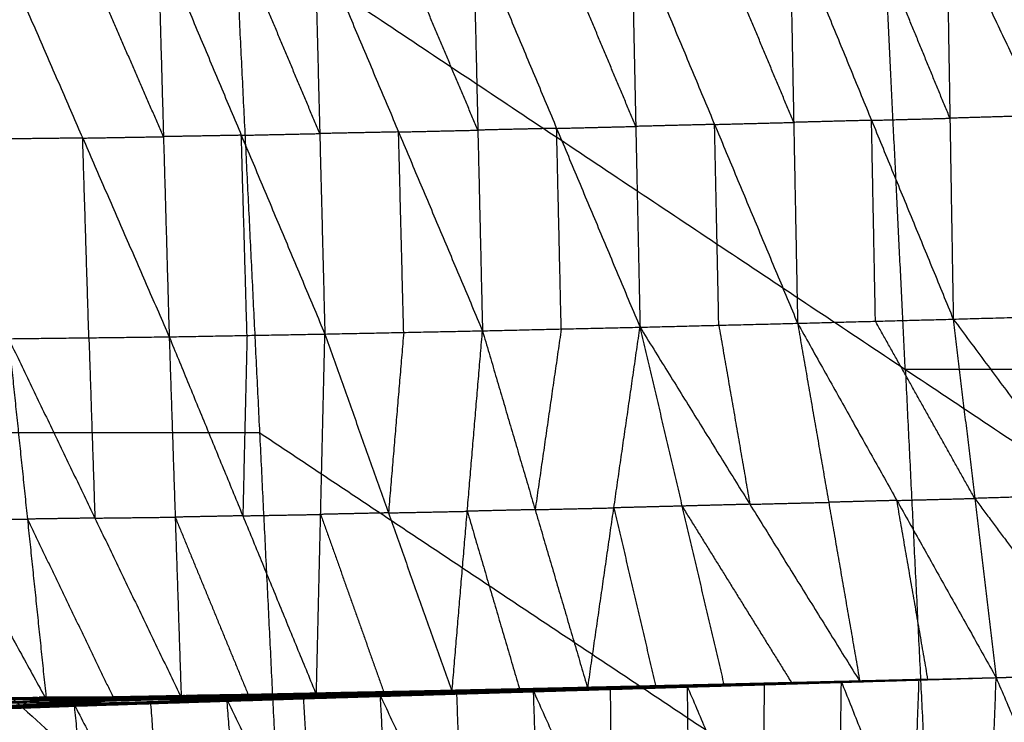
# Model space of a CAD drawing. Header units: millimetres. Extents: x -106 to 110, y -96 to 120.
# Tile 179 of 256: x -66.96 to -60.59, y 6.78 to 11.33. Entities that reach past the tile are written whole.
import ezdxf

# ---------------------------------------------------------------- set-up
doc = ezdxf.new("R2010")
doc.units = ezdxf.units.MM
doc.header["$MEASUREMENT"] = 0
doc.layers.add('Default', color=7, linetype='Continuous', true_color=0x000000)

msp = doc.modelspace()

# ---------------------------------------------------------------- linework, layer by layer
at = {"layer": 'Default'}
for points in [[(-60.9611, 11.9898, -2.4732), (-60.9394, 10.6895, -1.9759), (-60.9177, 9.3892, -1.4785)], [(-60.9611, 11.9898, -2.4732), (-60.3518, 10.7066, -1.9962), (-59.7424, 9.4234, -1.5191)], [(-72.5885, 11.9553, 4.6759), (-68.9169, 8.6527, 4.4319), (-65.2453, 5.3501, 4.1879)], [(-65.5698, 11.9553, 4.1879), (-65.4075, 8.6527, 4.1879), (-65.2453, 5.3501, 4.1879)], [(-65.5698, 11.9553, 4.1879), (-61.2281, 9.0644, 4.07), (-56.8864, 6.1734, 3.952)], [(-62.9727, 10.6365, -1.8988), (-63.2426, 11.2799, -2.1383), (-63.5124, 11.9232, -2.3777)], [(-63.0002, 11.9358, -2.4002), (-62.9727, 10.6365, -1.8988), (-62.9453, 9.3372, -1.3973)], [(-63.0002, 11.9358, -2.4002), (-62.4627, 10.6492, -1.9204), (-61.9253, 9.3626, -1.4406)], [(-61.9504, 10.6625, -1.9396), (-62.2191, 11.3058, -2.1795), (-62.4879, 11.9491, -2.4194)], [(-61.9756, 11.9624, -2.4387), (-61.9504, 10.6625, -1.9396), (-61.9253, 9.3626, -1.4406)], [(-61.9756, 11.9624, -2.4387), (-61.4467, 10.6758, -1.9586), (-60.9177, 9.3892, -1.4785)], [(-60.9394, 10.6895, -1.9759), (-61.2039, 11.3328, -2.2159), (-61.4684, 11.9761, -2.4559)], [(-61.2281, 9.0644, 4.07), (-61.2991, 10.5099, 4.07), (-61.3701, 11.9553, 4.07)], [(-66.0295, 10.57, -1.726), (-66.3095, 11.213, -1.9584), (-66.5895, 11.8561, -2.1907)], [(-66.0665, 11.865, -2.2337), (-66.0295, 10.57, -1.726), (-65.9925, 9.2749, -1.2184)], [(-66.0665, 11.865, -2.2337), (-65.5257, 10.5791, -1.7608), (-64.9849, 9.2931, -1.2879)], [(-65.018, 10.5901, -1.7942), (-65.2884, 11.2331, -2.0307), (-65.5588, 11.8761, -2.2671)], [(-65.051, 11.8871, -2.3005), (-65.018, 10.5901, -1.7942), (-64.9849, 9.2931, -1.2879)], [(-65.051, 11.8871, -2.3005), (-64.5079, 10.6005, -1.8238), (-63.9648, 9.3139, -1.3472)], [(-63.9948, 10.6123, -1.8512), (-64.2663, 11.2556, -2.0895), (-64.5379, 11.8989, -2.3279)], [(-64.0247, 11.9106, -2.3552), (-63.9948, 10.6123, -1.8512), (-63.9648, 9.3139, -1.3472)], [(-64.0247, 11.9106, -2.3552), (-63.485, 10.6239, -1.8763), (-62.9453, 9.3372, -1.3973)], [(-67.1125, 11.8471, -2.1478), (-66.5525, 10.561, -1.6831), (-65.9925, 9.2749, -1.2184)], [(-60.3518, 10.7066, -1.9962), (-60.6456, 10.6981, -1.986), (-60.9394, 10.6895, -1.9759)], [(-62.4627, 10.6492, -1.9204), (-62.7177, 10.6429, -1.9096), (-62.9727, 10.6365, -1.8988)], [(-62.4627, 10.6492, -1.9204), (-62.2066, 10.6559, -1.93), (-61.9504, 10.6625, -1.9396)], [(-62.4353, 9.3499, -1.4189), (-62.449, 9.9996, -1.6697), (-62.4627, 10.6492, -1.9204)], [(-61.4467, 10.6758, -1.9586), (-61.6985, 10.6692, -1.9491), (-61.9504, 10.6625, -1.9396)], [(-61.4467, 10.6758, -1.9586), (-61.1931, 10.6827, -1.9672), (-60.9394, 10.6895, -1.9759)], [(-61.4215, 9.3759, -1.4595), (-61.4341, 10.0259, -1.709), (-61.4467, 10.6758, -1.9586)], [(-65.5257, 10.5791, -1.7608), (-65.7776, 10.5745, -1.7434), (-66.0295, 10.57, -1.726)], [(-65.5257, 10.5791, -1.7608), (-65.2718, 10.5846, -1.7775), (-65.018, 10.5901, -1.7942)], [(-65.4887, 9.284, -1.2532), (-65.5072, 9.9315, -1.507), (-65.5257, 10.5791, -1.7608)], [(-64.5079, 10.6005, -1.8238), (-64.7629, 10.5953, -1.809), (-65.018, 10.5901, -1.7942)], [(-64.5079, 10.6005, -1.8238), (-64.2513, 10.6064, -1.8375), (-63.9948, 10.6123, -1.8512)], [(-64.4748, 9.3035, -1.3176), (-64.4914, 9.952, -1.5707), (-64.5079, 10.6005, -1.8238)], [(-63.485, 10.6239, -1.8763), (-63.7399, 10.6181, -1.8638), (-63.9948, 10.6123, -1.8512)], [(-63.485, 10.6239, -1.8763), (-63.2289, 10.6302, -1.8875), (-62.9727, 10.6365, -1.8988)], [(-63.4551, 9.3256, -1.3723), (-63.47, 9.9747, -1.6243), (-63.485, 10.6239, -1.8763)], [(-66.5525, 10.561, -1.6831), (-66.8124, 10.558, -1.6616), (-67.0723, 10.5549, -1.6401)], [(-66.5525, 10.561, -1.6831), (-66.291, 10.5655, -1.7046), (-66.0295, 10.57, -1.726)], [(-66.5123, 9.2688, -1.1754), (-66.5324, 9.9149, -1.4293), (-66.5525, 10.561, -1.6831)], [(-61.9253, 9.3626, -1.4406), (-61.4215, 9.3759, -1.4595), (-60.9177, 9.3892, -1.4785)], [(-60.7789, 8.2294, -0.5587), (-61.1002, 8.8026, -1.0091), (-61.4215, 9.3759, -1.4595)], [(-60.9177, 9.3892, -1.4785), (-60.3301, 9.4063, -1.4988), (-59.7424, 9.4234, -1.5191)], [(-60.9177, 9.3892, -1.4785), (-60.7789, 8.2294, -0.5587), (-60.6401, 7.0696, 0.361)], [(-60.9177, 9.3892, -1.4785), (-60.0712, 8.2505, -0.5832), (-59.2247, 7.1119, 0.312)], [(-64.9849, 9.2931, -1.2879), (-64.4748, 9.3035, -1.3176), (-63.9648, 9.3139, -1.3472)], [(-64.1619, 6.978, 0.5298), (-64.0634, 8.146, -0.4087), (-63.9648, 9.3139, -1.3472)], [(-63.9648, 9.3139, -1.3472), (-63.4551, 9.3256, -1.3723), (-62.9453, 9.3372, -1.3973)], [(-63.9648, 9.3139, -1.3472), (-63.6242, 8.1566, -0.4333), (-63.2837, 6.9993, 0.4807)], [(-63.4551, 9.3256, -1.3723), (-63.5397, 8.7411, -0.9028), (-63.6242, 8.1566, -0.4333)], [(-63.2837, 6.9993, 0.4807), (-63.1145, 8.1682, -0.4583), (-62.9453, 9.3372, -1.3973)], [(-62.9453, 9.3372, -1.3973), (-62.4353, 9.3499, -1.4189), (-61.9253, 9.3626, -1.4406)], [(-62.9453, 9.3372, -1.3973), (-62.6736, 8.1796, -0.4805), (-62.4018, 7.022, 0.4363)], [(-62.9453, 9.3372, -1.3973), (-62.2341, 8.1913, -0.5004), (-61.5228, 7.0455, 0.3966)], [(-62.4353, 9.3499, -1.4189), (-62.3347, 8.7706, -0.9597), (-62.2341, 8.1913, -0.5004)], [(-61.9253, 9.3626, -1.4406), (-61.724, 8.204, -0.522), (-61.5228, 7.0455, 0.3966)], [(-61.9253, 9.3626, -1.4406), (-61.2827, 8.2161, -0.5398), (-60.6401, 7.0696, 0.361)], [(-68.0767, 9.2698, -1.029), (-67.4324, 8.0988, -0.1593), (-66.7882, 6.9279, 0.7104)], [(-67.032, 9.2627, -1.1325), (-66.5123, 9.2688, -1.1754), (-65.9925, 9.2749, -1.2184)], [(-67.032, 9.2627, -1.1325), (-66.9101, 8.0953, -0.211), (-66.7882, 6.9279, 0.7104)], [(-67.032, 9.2627, -1.1325), (-66.4735, 8.1019, -0.2441), (-65.9149, 6.941, 0.6444)], [(-66.5123, 9.2688, -1.1754), (-66.4929, 8.6853, -0.7097), (-66.4735, 8.1019, -0.2441)], [(-65.9925, 9.2749, -1.2184), (-65.4887, 9.284, -1.2532), (-64.9849, 9.2931, -1.2879)], [(-65.9925, 9.2749, -1.2184), (-65.9537, 8.108, -0.287), (-65.9149, 6.941, 0.6444)], [(-65.9925, 9.2749, -1.2184), (-65.5161, 8.1167, -0.317), (-65.0398, 6.9584, 0.5843)], [(-65.4887, 9.284, -1.2532), (-65.5024, 8.7003, -0.7851), (-65.5161, 8.1167, -0.317)], [(-65.0398, 6.9584, 0.5843), (-65.0123, 8.1258, -0.3518), (-64.9849, 9.2931, -1.2879)], [(-64.9849, 9.2931, -1.2879), (-64.5734, 8.1356, -0.3791), (-64.1619, 6.978, 0.5298)], [(-64.4748, 9.3035, -1.3176), (-64.5241, 8.7195, -0.8483), (-64.5734, 8.1356, -0.3791)], [(-57.0284, 9.0644, 3.952), (-59.1282, 9.0644, 4.011), (-61.2281, 9.0644, 4.07)], [(-61.2281, 9.0644, 4.07), (-61.1469, 7.413, 4.07), (-61.0658, 5.7617, 4.07)], [(-65.4075, 8.6527, 4.1879), (-67.1622, 8.6527, 4.3099), (-68.9169, 8.6527, 4.4319)], [(-61.0658, 5.7617, 4.07), (-63.2367, 7.2072, 4.1289), (-65.4075, 8.6527, 4.1879)], [(-61.2827, 8.2161, -0.5398), (-61.0308, 8.2227, -0.5492), (-60.7789, 8.2294, -0.5587)], [(-60.0712, 8.2505, -0.5832), (-60.4251, 8.24, -0.571), (-60.7789, 8.2294, -0.5587)], [(-60.7789, 8.2294, -0.5587), (-60.3557, 7.66, -0.1111), (-59.9324, 7.0907, 0.3365)], [(-63.6242, 8.1566, -0.4333), (-63.3694, 8.1624, -0.4458), (-63.1145, 8.1682, -0.4583)], [(-62.6736, 8.1796, -0.4805), (-62.894, 8.1739, -0.4694), (-63.1145, 8.1682, -0.4583)], [(-63.1145, 8.1682, -0.4583), (-62.9786, 7.5894, 0.0001), (-62.8427, 7.0106, 0.4585)], [(-62.2341, 8.1913, -0.5004), (-62.4538, 8.1855, -0.4904), (-62.6736, 8.1796, -0.4805)], [(-62.6736, 8.1796, -0.4805), (-62.3179, 7.6066, -0.032), (-61.9623, 7.0337, 0.4164)], [(-62.2341, 8.1913, -0.5004), (-61.9791, 8.1977, -0.5112), (-61.724, 8.204, -0.522)], [(-61.2827, 8.2161, -0.5398), (-61.5034, 8.2101, -0.5309), (-61.724, 8.204, -0.522)], [(-61.0815, 7.0575, 0.3788), (-61.1821, 7.6368, -0.0805), (-61.2827, 8.2161, -0.5398)], [(-67.4324, 8.0988, -0.1593), (-67.1713, 8.0971, -0.1852), (-66.9101, 8.0953, -0.211)], [(-66.4735, 8.1019, -0.2441), (-66.6918, 8.0986, -0.2275), (-66.9101, 8.0953, -0.211)], [(-66.9101, 8.0953, -0.211), (-66.6308, 7.5149, 0.2332), (-66.3515, 6.9344, 0.6774)], [(-66.4735, 8.1019, -0.2441), (-66.2136, 8.1049, -0.2655), (-65.9537, 8.108, -0.287)], [(-65.5161, 8.1167, -0.317), (-65.7349, 8.1123, -0.302), (-65.9537, 8.108, -0.287)], [(-65.9537, 8.108, -0.287), (-65.7155, 7.5288, 0.1637), (-65.4773, 6.9497, 0.6143)], [(-65.5161, 8.1167, -0.317), (-65.2642, 8.1212, -0.3344), (-65.0123, 8.1258, -0.3518)], [(-64.5734, 8.1356, -0.3791), (-64.7928, 8.1307, -0.3654), (-65.0123, 8.1258, -0.3518)], [(-65.0123, 8.1258, -0.3518), (-64.8066, 7.547, 0.1026), (-64.6008, 6.9682, 0.5571)], [(-64.5734, 8.1356, -0.3791), (-64.3184, 8.1408, -0.3939), (-64.0634, 8.146, -0.4087)], [(-63.6242, 8.1566, -0.4333), (-63.8438, 8.1513, -0.421), (-64.0634, 8.146, -0.4087)], [(-64.0634, 8.146, -0.4087), (-63.8931, 7.5673, 0.0483), (-63.7228, 6.9886, 0.5052)], [(-60.6401, 7.0699, 0.3612), (-59.9384, 7.0919, 0.3337), (-59.2368, 7.1139, 0.3062)], [(-60.6401, 7.0699, 0.3612), (-59.944, 7.0913, 0.3302), (-59.2479, 7.1128, 0.2993)], [(-60.6401, 7.0696, 0.361), (-59.9324, 7.0907, 0.3365), (-59.2247, 7.1119, 0.312)], [(-60.6401, 7.0699, 0.3612), (-59.9324, 7.0909, 0.3366), (-59.2247, 7.1119, 0.312)], [(-60.6401, 7.0699, 0.3612), (-59.949, 7.0896, 0.3293), (-59.2578, 7.1094, 0.2973)], [(-60.6401, 7.0696, 0.361), (-59.9599, 7.0881, 0.337), (-59.2796, 7.1067, 0.3129)], [(-60.6401, 7.0699, 0.3612), (-59.9599, 7.0883, 0.3371), (-59.2796, 7.1067, 0.3129)], [(-60.6401, 7.0699, 0.3612), (-59.9532, 7.0881, 0.3306), (-59.2663, 7.1063, 0.3)], [(-60.6401, 7.0699, 0.3612), (-59.9568, 7.0876, 0.3341), (-59.2736, 7.1053, 0.3069)], [(-63.6366, 6.9868, 0.5004), (-63.1383, 7.0007, 0.4743), (-62.6401, 7.0146, 0.4483)], [(-63.6085, 6.9797, 0.4914), (-63.1243, 6.9972, 0.4699), (-62.6401, 7.0146, 0.4483)], [(-63.5578, 6.9858, 0.4754), (-63.0725, 6.9995, 0.4501), (-62.5871, 7.0133, 0.4248)], [(-63.537, 6.9941, 0.4729), (-63.0551, 7.0063, 0.448), (-62.5732, 7.0186, 0.4232)], [(-63.537, 6.9941, 0.4729), (-63.0621, 7.0037, 0.4488), (-62.5871, 7.0133, 0.4248)], [(-63.5198, 7.0008, 0.4754), (-63.0407, 7.0119, 0.4509), (-62.5616, 7.023, 0.4263)], [(-63.5198, 7.0008, 0.4754), (-63.0465, 7.0097, 0.4493), (-62.5732, 7.0186, 0.4232)], [(-63.034, 7.012, 0.4554), (-63.2735, 7.0065, 0.4677), (-63.513, 7.001, 0.4799)], [(-63.5063, 7.0011, 0.4844), (-63.034, 7.012, 0.4554), (-62.5616, 7.023, 0.4263)], [(-63.5063, 7.0011, 0.4844), (-63.0295, 7.012, 0.4596), (-62.5526, 7.0229, 0.4348)], [(-63.395, 7.0002, 0.4826), (-63.2122, 7.0061, 0.4711), (-63.0295, 7.012, 0.4596)], [(-62.9181, 7.0111, 0.4578), (-63.1566, 7.0056, 0.4702), (-63.395, 7.0002, 0.4826)], [(-63.2837, 6.9993, 0.4807), (-62.9181, 7.0111, 0.4578), (-62.5526, 7.0229, 0.4348)], [(-63.2837, 6.9993, 0.4807), (-62.8427, 7.0106, 0.4585), (-62.4018, 7.022, 0.4363)], [(-63.1243, 6.9972, 0.4699), (-62.8775, 7.0046, 0.4568), (-62.6306, 7.0121, 0.4437)], [(-63.0804, 6.9978, 0.4526), (-62.8377, 7.0046, 0.44), (-62.595, 7.0115, 0.4273)], [(-62.595, 7.0115, 0.4273), (-62.8338, 7.0055, 0.4387), (-63.0725, 6.9995, 0.4501)], [(-63.0621, 7.0037, 0.4488), (-62.8211, 7.0098, 0.4364), (-62.5802, 7.0159, 0.424)], [(-62.5802, 7.0159, 0.424), (-62.8176, 7.0111, 0.436), (-63.0551, 7.0063, 0.448)], [(-63.0465, 7.0097, 0.4493), (-62.807, 7.0152, 0.437), (-62.5674, 7.0208, 0.4248)], [(-62.5674, 7.0208, 0.4248), (-62.8041, 7.0163, 0.4378), (-63.0407, 7.0119, 0.4509)], [(-63.0407, 7.0119, 0.4509), (-63.0373, 7.012, 0.4531), (-63.034, 7.012, 0.4554)], [(-63.034, 7.012, 0.4554), (-62.7956, 7.0175, 0.443), (-62.5571, 7.0229, 0.4306)], [(-62.5571, 7.0229, 0.4306), (-62.7933, 7.0175, 0.4451), (-63.0295, 7.012, 0.4596)], [(-62.9181, 7.0111, 0.4578), (-62.6977, 7.0168, 0.4467), (-62.4772, 7.0224, 0.4356)], [(-62.8427, 7.0106, 0.4585), (-62.8804, 7.0109, 0.4581), (-62.9181, 7.0111, 0.4578)], [(-62.6401, 7.0146, 0.4483), (-62.141, 7.0284, 0.4252), (-61.6419, 7.0421, 0.4021)], [(-62.6401, 7.0146, 0.4483), (-62.6306, 7.0121, 0.4437), (-62.6212, 7.0096, 0.4391)], [(-62.6401, 7.0146, 0.4483), (-62.6268, 5.8557, -0.5076), (-62.6135, 4.6969, -1.4634)], [(-62.6401, 7.0146, 0.4483), (-62.1554, 5.8697, -0.5282), (-61.6708, 4.7249, -1.5047)], [(-62.6306, 7.0121, 0.4437), (-62.3858, 7.0202, 0.4344), (-62.141, 7.0284, 0.4252)], [(-62.1315, 7.0259, 0.4206), (-62.3811, 7.019, 0.4321), (-62.6306, 7.0121, 0.4437)], [(-62.6212, 7.0096, 0.4391), (-62.1315, 7.0259, 0.4206), (-61.6419, 7.0421, 0.4021)], [(-62.6212, 7.0096, 0.4391), (-62.1265, 7.0246, 0.4171), (-61.6318, 7.0396, 0.3951)], [(-62.1174, 7.0247, 0.4125), (-62.3647, 7.0172, 0.4235), (-62.6121, 7.0097, 0.4344)], [(-62.6029, 7.0097, 0.4298), (-62.1174, 7.0247, 0.4125), (-61.6318, 7.0396, 0.3951)], [(-62.6029, 7.0097, 0.4298), (-62.1125, 7.0247, 0.4093), (-61.622, 7.0396, 0.3888)], [(-62.6029, 7.0097, 0.4298), (-62.595, 7.0115, 0.4273), (-62.5871, 7.0133, 0.4248)], [(-62.1046, 7.0264, 0.4068), (-62.3498, 7.019, 0.4171), (-62.595, 7.0115, 0.4273)], [(-62.5871, 7.0133, 0.4248), (-62.1004, 7.0272, 0.4051), (-61.6136, 7.0412, 0.3854)], [(-62.5871, 7.0133, 0.4248), (-62.1046, 7.0264, 0.4068), (-61.622, 7.0396, 0.3888)], [(-62.5871, 7.0133, 0.4248), (-62.5802, 7.0159, 0.424), (-62.5732, 7.0186, 0.4232)], [(-62.0934, 7.0299, 0.4043), (-62.3368, 7.0229, 0.4142), (-62.5802, 7.0159, 0.424)], [(-62.5732, 7.0186, 0.4232), (-62.0898, 7.0311, 0.404), (-61.6063, 7.0437, 0.3847)], [(-62.5732, 7.0186, 0.4232), (-62.0934, 7.0299, 0.4043), (-61.6136, 7.0412, 0.3854)], [(-62.5732, 7.0186, 0.4232), (-62.5674, 7.0208, 0.4248), (-62.5616, 7.023, 0.4263)], [(-62.084, 7.0333, 0.4055), (-62.3257, 7.027, 0.4151), (-62.5674, 7.0208, 0.4248)], [(-62.5616, 7.023, 0.4263), (-62.0811, 7.0343, 0.4067), (-61.6005, 7.0456, 0.3871)], [(-62.5616, 7.023, 0.4263), (-62.084, 7.0333, 0.4055), (-61.6063, 7.0437, 0.3847)], [(-62.5616, 7.023, 0.4263), (-62.5571, 7.0229, 0.4306), (-62.5526, 7.0229, 0.4348)], [(-62.0765, 7.0343, 0.411), (-62.3168, 7.0286, 0.4208), (-62.5571, 7.0229, 0.4306)], [(-62.5526, 7.0229, 0.4348), (-62.0765, 7.0343, 0.411), (-61.6005, 7.0456, 0.3871)], [(-62.5526, 7.0229, 0.4348), (-62.0744, 7.0343, 0.414), (-61.5961, 7.0456, 0.3931)], [(-62.5526, 7.0229, 0.4348), (-62.4772, 7.0224, 0.4356), (-62.4018, 7.022, 0.4363)], [(-62.4772, 7.0224, 0.4356), (-62.2758, 7.0284, 0.4248), (-62.0744, 7.0343, 0.414)], [(-61.999, 7.0338, 0.4147), (-62.2381, 7.0281, 0.4251), (-62.4772, 7.0224, 0.4356)], [(-62.4018, 7.022, 0.4363), (-61.999, 7.0338, 0.4147), (-61.5961, 7.0456, 0.3931)], [(-62.4018, 7.022, 0.4363), (-61.9623, 7.0337, 0.4164), (-61.5228, 7.0455, 0.3966)], [(-62.141, 7.0284, 0.4252), (-62.1482, 6.4491, -0.0515), (-62.1554, 5.8697, -0.5282)], [(-62.1315, 7.0259, 0.4206), (-61.8842, 7.0334, 0.4096), (-61.6368, 7.0408, 0.3986)], [(-62.1265, 7.0246, 0.4171), (-62.129, 7.0252, 0.4188), (-62.1315, 7.0259, 0.4206)], [(-62.1265, 7.0246, 0.4171), (-62.1219, 7.0246, 0.4148), (-62.1174, 7.0247, 0.4125)], [(-62.1174, 7.0247, 0.4125), (-61.8721, 7.0321, 0.4022), (-61.6269, 7.0396, 0.3919)], [(-61.6269, 7.0396, 0.3919), (-61.8697, 7.0321, 0.4006), (-62.1125, 7.0247, 0.4093)], [(-62.1125, 7.0247, 0.4093), (-62.1085, 7.0256, 0.408), (-62.1046, 7.0264, 0.4068)], [(-62.1046, 7.0264, 0.4068), (-61.8612, 7.0334, 0.397), (-61.6178, 7.0404, 0.3871)], [(-61.6178, 7.0404, 0.3871), (-61.8591, 7.0338, 0.3961), (-62.1004, 7.0272, 0.4051)], [(-62.1004, 7.0272, 0.4051), (-62.0969, 7.0286, 0.4047), (-62.0934, 7.0299, 0.4043)], [(-62.0934, 7.0299, 0.4043), (-61.8517, 7.0362, 0.3947), (-61.61, 7.0425, 0.3851)], [(-61.61, 7.0425, 0.3851), (-61.8499, 7.0368, 0.3945), (-62.0898, 7.0311, 0.404)], [(-62.0898, 7.0311, 0.404), (-62.0869, 7.0322, 0.4047), (-62.084, 7.0333, 0.4055)], [(-62.084, 7.0333, 0.4055), (-61.8437, 7.039, 0.3957), (-61.6034, 7.0447, 0.3859)], [(-61.6034, 7.0447, 0.3859), (-61.8422, 7.0395, 0.3963), (-62.0811, 7.0343, 0.4067)], [(-62.0811, 7.0343, 0.4067), (-62.0788, 7.0343, 0.4089), (-62.0765, 7.0343, 0.411)], [(-62.0765, 7.0343, 0.411), (-61.8374, 7.04, 0.4006), (-61.5983, 7.0456, 0.3901)], [(-61.5983, 7.0456, 0.3901), (-61.8363, 7.0399, 0.4021), (-62.0744, 7.0343, 0.414)], [(-61.999, 7.0338, 0.4147), (-61.7792, 7.0397, 0.4048), (-61.5595, 7.0455, 0.3949)], [(-61.9623, 7.0337, 0.4164), (-61.9806, 7.0337, 0.4156), (-61.999, 7.0338, 0.4147)], [(-61.6708, 4.7249, -1.5047), (-61.6564, 5.8835, -0.5513), (-61.6419, 7.0421, 0.4021)], [(-61.6419, 7.0421, 0.4021), (-61.141, 7.0558, 0.3816), (-60.6401, 7.0696, 0.361)], [(-61.6419, 7.0421, 0.4021), (-61.6368, 7.0408, 0.3986), (-61.6318, 7.0396, 0.3951)], [(-61.6419, 7.0421, 0.4021), (-61.1837, 5.8971, -0.5699), (-60.7254, 4.7521, -1.5419)], [(-61.136, 7.0546, 0.3781), (-61.3864, 7.0477, 0.3883), (-61.6368, 7.0408, 0.3986)], [(-61.6318, 7.0396, 0.3951), (-61.136, 7.0546, 0.3781), (-60.6401, 7.0696, 0.361)], [(-61.6318, 7.0396, 0.3951), (-61.6269, 7.0396, 0.3919), (-61.622, 7.0396, 0.3888)], [(-61.1311, 7.0546, 0.3749), (-61.379, 7.0471, 0.3834), (-61.6269, 7.0396, 0.3919)], [(-61.622, 7.0396, 0.3888), (-61.1311, 7.0546, 0.3749), (-60.6401, 7.0696, 0.361)], [(-61.622, 7.0396, 0.3888), (-61.6178, 7.0404, 0.3871), (-61.6136, 7.0412, 0.3854)], [(-61.1269, 7.0554, 0.3732), (-61.3723, 7.0479, 0.3802), (-61.6178, 7.0404, 0.3871)], [(-61.6136, 7.0412, 0.3854), (-61.1269, 7.0554, 0.3732), (-60.6401, 7.0696, 0.361)], [(-61.6136, 7.0412, 0.3854), (-61.61, 7.0425, 0.3851), (-61.6063, 7.0437, 0.3847)], [(-61.1232, 7.0566, 0.3729), (-61.3666, 7.0495, 0.379), (-61.61, 7.0425, 0.3851)], [(-61.6063, 7.0437, 0.3847), (-61.1232, 7.0566, 0.3729), (-60.6401, 7.0696, 0.361)], [(-61.6063, 7.0437, 0.3847), (-61.6034, 7.0447, 0.3859), (-61.6005, 7.0456, 0.3871)], [(-61.1203, 7.0576, 0.3741), (-61.3618, 7.0511, 0.38), (-61.6034, 7.0447, 0.3859)], [(-61.6005, 7.0456, 0.3871), (-61.1203, 7.0576, 0.3741), (-60.6401, 7.0696, 0.361)], [(-61.6005, 7.0456, 0.3871), (-61.5983, 7.0456, 0.3901), (-61.5961, 7.0456, 0.3931)], [(-61.1181, 7.0576, 0.3771), (-61.3582, 7.0516, 0.3836), (-61.5983, 7.0456, 0.3901)], [(-61.5961, 7.0456, 0.3931), (-61.1181, 7.0576, 0.3771), (-60.6401, 7.0696, 0.361)], [(-61.5961, 7.0456, 0.3931), (-61.5595, 7.0455, 0.3949), (-61.5228, 7.0455, 0.3966)], [(-61.5595, 7.0455, 0.3949), (-61.3388, 7.0516, 0.386), (-61.1181, 7.0576, 0.3771)], [(-61.0815, 7.0575, 0.3788), (-61.3205, 7.0515, 0.3868), (-61.5595, 7.0455, 0.3949)], [(-61.5228, 7.0455, 0.3966), (-61.0815, 7.0575, 0.3788), (-60.6401, 7.0696, 0.361)], [(-61.141, 7.0558, 0.3816), (-61.1623, 6.4765, -0.0942), (-61.1837, 5.8971, -0.5699)], [(-61.141, 7.0558, 0.3816), (-61.1385, 7.0552, 0.3798), (-61.136, 7.0546, 0.3781)], [(-61.136, 7.0546, 0.3781), (-61.1335, 7.0546, 0.3765), (-61.1311, 7.0546, 0.3749)], [(-61.1311, 7.0546, 0.3749), (-61.129, 7.055, 0.3741), (-61.1269, 7.0554, 0.3732)], [(-61.1269, 7.0554, 0.3732), (-61.1251, 7.056, 0.373), (-61.1232, 7.0566, 0.3729)], [(-61.1232, 7.0566, 0.3729), (-61.1218, 7.0571, 0.3735), (-61.1203, 7.0576, 0.3741)], [(-61.1203, 7.0576, 0.3741), (-61.1192, 7.0576, 0.3756), (-61.1181, 7.0576, 0.3771)], [(-60.7254, 4.7521, -1.5419), (-60.6828, 5.9108, -0.5904), (-60.6401, 7.0696, 0.361)], [(-60.6401, 7.0696, 0.361), (-60.1559, 5.9256, -0.6094), (-59.6718, 4.7816, -1.5799)], [(-66.4147, 6.9254, 0.6575), (-65.9359, 6.9364, 0.6251), (-65.4571, 6.9474, 0.5926)], [(-66.3824, 6.9422, 0.6577), (-65.9058, 6.9512, 0.6254), (-65.4293, 6.9602, 0.5932)], [(-66.3824, 6.9422, 0.6577), (-65.9197, 6.9448, 0.6252), (-65.4571, 6.9474, 0.5926)], [(-65.8934, 6.953, 0.6308), (-66.1316, 6.9485, 0.6469), (-66.3699, 6.944, 0.663)], [(-66.3575, 6.9458, 0.6684), (-65.8825, 6.9539, 0.6353), (-65.4076, 6.962, 0.6022)], [(-66.3575, 6.9458, 0.6684), (-65.8934, 6.953, 0.6308), (-65.4293, 6.9602, 0.5932)], [(-66.1362, 6.9434, 0.6564), (-66.0093, 6.9486, 0.6458), (-65.8825, 6.9539, 0.6353)], [(-65.6612, 6.9515, 0.6233), (-65.8987, 6.9475, 0.6398), (-66.1362, 6.9434, 0.6564)], [(-65.9197, 6.9448, 0.6252), (-65.6814, 6.9493, 0.609), (-65.4432, 6.9538, 0.5929)], [(-65.9149, 6.941, 0.6444), (-65.6612, 6.9515, 0.6233), (-65.4076, 6.962, 0.6022)], [(-65.9149, 6.941, 0.6444), (-65.4773, 6.9497, 0.6143), (-65.0398, 6.9584, 0.5843)], [(-65.4432, 6.9538, 0.5929), (-65.6745, 6.9525, 0.6092), (-65.9058, 6.9512, 0.6254)], [(-65.9058, 6.9512, 0.6254), (-65.8996, 6.9521, 0.6281), (-65.8934, 6.953, 0.6308)], [(-65.8934, 6.953, 0.6308), (-65.6559, 6.957, 0.6142), (-65.4184, 6.9611, 0.5977)], [(-65.4184, 6.9611, 0.5977), (-65.6505, 6.9575, 0.6165), (-65.8825, 6.9539, 0.6353)], [(-65.6612, 6.9515, 0.6233), (-65.4425, 6.9559, 0.6083), (-65.2237, 6.9602, 0.5932)], [(-65.4773, 6.9497, 0.6143), (-65.5693, 6.9506, 0.6188), (-65.6612, 6.9515, 0.6233)], [(-65.6205, 6.9292, 0.6242), (-65.1245, 6.9438, 0.5914), (-64.6286, 6.9584, 0.5587)], [(-65.5741, 6.9188, 0.6161), (-65.1013, 6.9386, 0.5874), (-64.6286, 6.9584, 0.5587)], [(-65.5741, 6.9188, 0.6161), (-65.0829, 6.9342, 0.5834), (-64.5917, 6.9496, 0.5508)], [(-65.5294, 6.9213, 0.6042), (-65.0428, 6.9361, 0.5721), (-64.5561, 6.9509, 0.54)], [(-65.5294, 6.9213, 0.6042), (-65.0605, 6.9354, 0.5775), (-64.5917, 6.9496, 0.5508)], [(-65.4909, 6.9321, 0.5974), (-65.0081, 6.9455, 0.5656), (-64.5254, 6.9589, 0.5339)], [(-65.4909, 6.9321, 0.5974), (-65.0235, 6.9415, 0.5687), (-64.5561, 6.9509, 0.54)], [(-65.4909, 6.9321, 0.5974), (-65.474, 6.9397, 0.595), (-65.4571, 6.9474, 0.5926)], [(-64.9912, 6.9531, 0.5633), (-65.2326, 6.9464, 0.5791), (-65.474, 6.9397, 0.595)], [(-65.4571, 6.9474, 0.5926), (-64.9777, 6.9589, 0.5615), (-64.4983, 6.9704, 0.5303)], [(-65.4571, 6.9474, 0.5926), (-65.4432, 6.9538, 0.5929), (-65.4293, 6.9602, 0.5932)], [(-65.4571, 6.9474, 0.5926), (-64.9912, 6.9531, 0.5633), (-64.5254, 6.9589, 0.5339)], [(-64.9638, 6.9653, 0.5617), (-65.2035, 6.9595, 0.5773), (-65.4432, 6.9538, 0.5929)], [(-65.4293, 6.9602, 0.5932), (-64.9527, 6.97, 0.5625), (-64.4761, 6.9799, 0.5318)], [(-65.4293, 6.9602, 0.5932), (-64.9638, 6.9653, 0.5617), (-64.4983, 6.9704, 0.5303)], [(-65.4293, 6.9602, 0.5932), (-65.4184, 6.9611, 0.5977), (-65.4076, 6.962, 0.6022)], [(-64.9418, 6.971, 0.567), (-65.1801, 6.966, 0.5823), (-65.4184, 6.9611, 0.5977)], [(-65.4076, 6.962, 0.6022), (-64.9332, 6.9714, 0.5714), (-64.4587, 6.9807, 0.5407)], [(-65.4076, 6.962, 0.6022), (-64.9418, 6.971, 0.567), (-64.4761, 6.9799, 0.5318)], [(-65.4076, 6.962, 0.6022), (-65.2237, 6.9602, 0.5932), (-65.0398, 6.9584, 0.5843)], [(-65.2237, 6.9602, 0.5932), (-65.0784, 6.9658, 0.5823), (-64.9332, 6.9714, 0.5714)], [(-64.7493, 6.9695, 0.5625), (-64.9865, 6.9649, 0.5779), (-65.2237, 6.9602, 0.5932)], [(-65.1013, 6.9386, 0.5874), (-64.8557, 6.9463, 0.5711), (-64.6101, 6.954, 0.5547)], [(-65.0605, 6.9354, 0.5775), (-64.8172, 6.9428, 0.5614), (-64.5739, 6.9503, 0.5454)], [(-64.5739, 6.9503, 0.5454), (-64.8083, 6.9432, 0.5587), (-65.0428, 6.9361, 0.5721)], [(-65.0398, 6.9584, 0.5843), (-64.7493, 6.9695, 0.5625), (-64.4587, 6.9807, 0.5407)], [(-65.0398, 6.9584, 0.5843), (-64.6008, 6.9682, 0.5571), (-64.1619, 6.978, 0.5298)], [(-65.0235, 6.9415, 0.5687), (-64.7821, 6.9482, 0.5528), (-64.5407, 6.9549, 0.5369)], [(-64.5407, 6.9549, 0.5369), (-64.7744, 6.9502, 0.5513), (-65.0081, 6.9455, 0.5656)], [(-65.0081, 6.9455, 0.5656), (-64.9997, 6.9493, 0.5644), (-64.9912, 6.9531, 0.5633)], [(-64.9912, 6.9531, 0.5633), (-64.7515, 6.9589, 0.5477), (-64.5119, 6.9646, 0.5321)], [(-64.9777, 6.9589, 0.5615), (-64.9707, 6.9621, 0.5616), (-64.9638, 6.9653, 0.5617)], [(-64.5119, 6.9646, 0.5321), (-64.7448, 6.9618, 0.5468), (-64.9777, 6.9589, 0.5615)], [(-64.9638, 6.9653, 0.5617), (-64.7255, 6.9702, 0.5464), (-64.4872, 6.9751, 0.5311)], [(-64.4872, 6.9751, 0.5311), (-64.7199, 6.9726, 0.5468), (-64.9527, 6.97, 0.5625)], [(-64.9527, 6.97, 0.5625), (-64.9473, 6.9705, 0.5648), (-64.9418, 6.971, 0.567)], [(-64.9418, 6.971, 0.567), (-64.7046, 6.9756, 0.5516), (-64.4674, 6.9803, 0.5363)], [(-64.4674, 6.9803, 0.5363), (-64.7003, 6.9758, 0.5538), (-64.9332, 6.9714, 0.5714)], [(-64.7493, 6.9695, 0.5625), (-64.5298, 6.9744, 0.5489), (-64.3103, 6.9793, 0.5353)], [(-64.6008, 6.9682, 0.5571), (-64.675, 6.9689, 0.5598), (-64.7493, 6.9695, 0.5625)], [(-64.6286, 6.9584, 0.5587), (-64.1326, 6.9726, 0.5295), (-63.6366, 6.9868, 0.5004)], [(-64.6286, 6.9584, 0.5587), (-64.6101, 6.954, 0.5547), (-64.5917, 6.9496, 0.5508)], [(-64.6286, 6.9584, 0.5587), (-64.5638, 5.7982, -0.4021), (-64.499, 4.6379, -1.3628)], [(-64.6286, 6.9584, 0.5587), (-64.0937, 5.8131, -0.4289), (-63.5587, 4.6678, -1.4165)], [(-64.6101, 6.954, 0.5547), (-64.3714, 6.9633, 0.5421), (-64.1326, 6.9726, 0.5295)], [(-64.1141, 6.9682, 0.5256), (-64.3621, 6.9611, 0.5401), (-64.6101, 6.954, 0.5547)], [(-64.5917, 6.9496, 0.5508), (-64.1141, 6.9682, 0.5256), (-63.6366, 6.9868, 0.5004)], [(-64.5917, 6.9496, 0.5508), (-64.1001, 6.9647, 0.5211), (-63.6085, 6.9797, 0.4914)], [(-64.5917, 6.9496, 0.5508), (-64.5739, 6.9503, 0.5454), (-64.5561, 6.9509, 0.54)], [(-64.0823, 6.9653, 0.5157), (-64.3281, 6.9578, 0.5305), (-64.5739, 6.9503, 0.5454)], [(-64.5561, 6.9509, 0.54), (-64.0687, 6.9656, 0.5105), (-63.5814, 6.9802, 0.4811)], [(-64.5561, 6.9509, 0.54), (-64.0823, 6.9653, 0.5157), (-63.6085, 6.9797, 0.4914)], [(-64.5561, 6.9509, 0.54), (-64.5407, 6.9549, 0.5369), (-64.5254, 6.9589, 0.5339)], [(-64.0534, 6.9695, 0.5075), (-64.2971, 6.9622, 0.5222), (-64.5407, 6.9549, 0.5369)], [(-64.5254, 6.9589, 0.5339), (-64.0416, 6.9723, 0.5046), (-63.5578, 6.9858, 0.4754)], [(-64.5254, 6.9589, 0.5339), (-64.0534, 6.9695, 0.5075), (-63.5814, 6.9802, 0.4811)], [(-64.5254, 6.9589, 0.5339), (-64.5119, 6.9646, 0.5321), (-64.4983, 6.9704, 0.5303)], [(-64.0281, 6.9781, 0.5029), (-64.27, 6.9714, 0.5175), (-64.5119, 6.9646, 0.5321)], [(-64.4983, 6.9704, 0.5303), (-64.0177, 6.9822, 0.5016), (-63.537, 6.9941, 0.4729)], [(-64.4983, 6.9704, 0.5303), (-64.0281, 6.9781, 0.5029), (-63.5578, 6.9858, 0.4754)], [(-64.4983, 6.9704, 0.5303), (-64.4872, 6.9751, 0.5311), (-64.4761, 6.9799, 0.5318)], [(-64.0066, 6.987, 0.5023), (-64.2469, 6.9811, 0.5167), (-64.4872, 6.9751, 0.5311)], [(-64.4761, 6.9799, 0.5318), (-63.9979, 6.9904, 0.5036), (-63.5198, 7.0008, 0.4754)], [(-64.4761, 6.9799, 0.5318), (-64.0066, 6.987, 0.5023), (-63.537, 6.9941, 0.4729)], [(-64.4761, 6.9799, 0.5318), (-64.4674, 6.9803, 0.5363), (-64.4587, 6.9807, 0.5407)], [(-63.9893, 6.9907, 0.508), (-64.2283, 6.9855, 0.5221), (-64.4674, 6.9803, 0.5363)], [(-64.4587, 6.9807, 0.5407), (-63.9825, 6.9909, 0.5126), (-63.5063, 7.0011, 0.4844)], [(-64.4587, 6.9807, 0.5407), (-63.9893, 6.9907, 0.508), (-63.5198, 7.0008, 0.4754)], [(-64.4587, 6.9807, 0.5407), (-64.3103, 6.9793, 0.5353), (-64.1619, 6.978, 0.5298)], [(-64.3103, 6.9793, 0.5353), (-64.1464, 6.9851, 0.5239), (-63.9825, 6.9909, 0.5126)], [(-63.8341, 6.9895, 0.5071), (-64.0722, 6.9844, 0.5212), (-64.3103, 6.9793, 0.5353)], [(-64.1619, 6.978, 0.5298), (-63.8341, 6.9895, 0.5071), (-63.5063, 7.0011, 0.4844)], [(-64.1619, 6.978, 0.5298), (-63.7228, 6.9886, 0.5052), (-63.2837, 6.9993, 0.4807)], [(-64.1326, 6.9726, 0.5295), (-64.1131, 6.3928, 0.0503), (-64.0937, 5.8131, -0.4289)], [(-64.1141, 6.9682, 0.5256), (-63.8684, 6.9757, 0.5107), (-63.6226, 6.9832, 0.4959)], [(-64.1001, 6.9647, 0.5211), (-64.1071, 6.9664, 0.5233), (-64.1141, 6.9682, 0.5256)], [(-64.1001, 6.9647, 0.5211), (-64.0912, 6.965, 0.5184), (-64.0823, 6.9653, 0.5157)], [(-64.0823, 6.9653, 0.5157), (-63.8386, 6.9726, 0.501), (-63.5949, 6.98, 0.4863)], [(-63.5949, 6.98, 0.4863), (-63.8318, 6.9728, 0.4984), (-64.0687, 6.9656, 0.5105)], [(-64.0687, 6.9656, 0.5105), (-64.0611, 6.9676, 0.509), (-64.0534, 6.9695, 0.5075)], [(-64.0534, 6.9695, 0.5075), (-63.8115, 6.9763, 0.4929), (-63.5696, 6.983, 0.4782)], [(-63.5696, 6.983, 0.4782), (-63.8056, 6.9777, 0.4914), (-64.0416, 6.9723, 0.5046)], [(-64.0416, 6.9723, 0.5046), (-64.0349, 6.9752, 0.5037), (-64.0281, 6.9781, 0.5029)], [(-64.0281, 6.9781, 0.5029), (-63.7878, 6.984, 0.4885), (-63.5474, 6.9899, 0.4741)], [(-63.5474, 6.9899, 0.4741), (-63.7826, 6.9861, 0.4879), (-64.0177, 6.9822, 0.5016)], [(-64.0177, 6.9822, 0.5016), (-64.0121, 6.9846, 0.502), (-64.0066, 6.987, 0.5023)], [(-64.0066, 6.987, 0.5023), (-63.7675, 6.9922, 0.4882), (-63.5284, 6.9975, 0.4741)], [(-63.5284, 6.9975, 0.4741), (-63.7632, 6.9939, 0.4889), (-63.9979, 6.9904, 0.5036)], [(-63.9979, 6.9904, 0.5036), (-63.9936, 6.9906, 0.5058), (-63.9893, 6.9907, 0.508)], [(-63.9893, 6.9907, 0.508), (-63.7512, 6.9958, 0.494), (-63.513, 7.001, 0.4799)], [(-63.513, 7.001, 0.4799), (-63.7478, 6.9959, 0.4962), (-63.9825, 6.9909, 0.5126)], [(-63.8341, 6.9895, 0.5071), (-63.6145, 6.9948, 0.4948), (-63.395, 7.0002, 0.4826)], [(-63.7228, 6.9886, 0.5052), (-63.7784, 6.9891, 0.5062), (-63.8341, 6.9895, 0.5071)], [(-63.6366, 6.9868, 0.5004), (-63.6226, 6.9832, 0.4959), (-63.6085, 6.9797, 0.4914)], [(-63.6366, 6.9868, 0.5004), (-63.5977, 5.8273, -0.4581), (-63.5587, 4.6678, -1.4165)], [(-63.6366, 6.9868, 0.5004), (-63.1251, 5.8418, -0.4815), (-62.6135, 4.6969, -1.4634)], [(-63.6226, 6.9832, 0.4959), (-63.3805, 6.992, 0.4851), (-63.1383, 7.0007, 0.4743)], [(-63.1243, 6.9972, 0.4699), (-63.3734, 6.9902, 0.4829), (-63.6226, 6.9832, 0.4959)], [(-63.6085, 6.9797, 0.4914), (-63.1149, 6.9947, 0.4653), (-62.6212, 7.0096, 0.4391)], [(-63.6085, 6.9797, 0.4914), (-63.5949, 6.98, 0.4863), (-63.5814, 6.9802, 0.4811)], [(-63.1013, 6.9949, 0.4601), (-63.3481, 6.9874, 0.4732), (-63.5949, 6.98, 0.4863)], [(-63.5814, 6.9802, 0.4811), (-63.0922, 6.995, 0.4554), (-62.6029, 7.0097, 0.4298)], [(-63.5814, 6.9802, 0.4811), (-63.1013, 6.9949, 0.4601), (-62.6212, 7.0096, 0.4391)], [(-63.5814, 6.9802, 0.4811), (-63.5696, 6.983, 0.4782), (-63.5578, 6.9858, 0.4754)], [(-63.0804, 6.9978, 0.4526), (-63.325, 6.9904, 0.4654), (-63.5696, 6.983, 0.4782)], [(-63.5578, 6.9858, 0.4754), (-63.0804, 6.9978, 0.4526), (-62.6029, 7.0097, 0.4298)], [(-63.5578, 6.9858, 0.4754), (-63.5474, 6.9899, 0.4741), (-63.537, 6.9941, 0.4729)], [(-63.0621, 7.0037, 0.4488), (-63.3048, 6.9968, 0.4615), (-63.5474, 6.9899, 0.4741)], [(-63.537, 6.9941, 0.4729), (-63.5284, 6.9975, 0.4741), (-63.5198, 7.0008, 0.4754)], [(-63.0465, 7.0097, 0.4493), (-63.2875, 7.0036, 0.4617), (-63.5284, 6.9975, 0.4741)], [(-63.5198, 7.0008, 0.4754), (-63.513, 7.001, 0.4799), (-63.5063, 7.0011, 0.4844)], [(-63.5063, 7.0011, 0.4844), (-63.395, 7.0002, 0.4826), (-63.2837, 6.9993, 0.4807)], [(-63.1383, 7.0007, 0.4743), (-63.1317, 6.4212, -0.0036), (-63.1251, 5.8418, -0.4815)], [(-63.1149, 6.9947, 0.4653), (-63.1196, 6.9959, 0.4676), (-63.1243, 6.9972, 0.4699)], [(-63.1149, 6.9947, 0.4653), (-63.1081, 6.9948, 0.4627), (-63.1013, 6.9949, 0.4601)], [(-63.1013, 6.9949, 0.4601), (-62.8567, 7.0023, 0.4473), (-62.6121, 7.0097, 0.4344)], [(-62.6121, 7.0097, 0.4344), (-62.8521, 7.0023, 0.4449), (-63.0922, 6.995, 0.4554)], [(-63.0922, 6.995, 0.4554), (-63.0863, 6.9964, 0.454), (-63.0804, 6.9978, 0.4526)], [(-63.0725, 6.9995, 0.4501), (-63.0673, 7.0016, 0.4495), (-63.0621, 7.0037, 0.4488)], [(-63.0551, 7.0063, 0.448), (-63.0508, 7.008, 0.4487), (-63.0465, 7.0097, 0.4493)], [(-62.6212, 7.0096, 0.4391), (-62.6121, 7.0097, 0.4344), (-62.6029, 7.0097, 0.4298)], [(-67.6708, 6.9289, 0.7838), (-67.2295, 6.9284, 0.7471), (-66.7882, 6.9279, 0.7104)], [(-67.5925, 6.8616, 0.778), (-67.1003, 6.8801, 0.7375), (-66.6081, 6.8985, 0.697)], [(-67.5309, 6.8521, 0.7608), (-67.0695, 6.8753, 0.7289), (-66.6081, 6.8985, 0.697)], [(-67.5309, 6.8521, 0.7608), (-67.0419, 6.8696, 0.7236), (-66.5528, 6.8871, 0.6864)], [(-67.4717, 6.8612, 0.7407), (-66.9858, 6.8762, 0.7063), (-66.4999, 6.8912, 0.6719)], [(-67.4717, 6.8612, 0.7407), (-67.0123, 6.8742, 0.7136), (-66.5528, 6.8871, 0.6864)], [(-66.9602, 6.8866, 0.7007), (-67.2031, 6.8791, 0.7179), (-67.4461, 6.8716, 0.7351)], [(-67.4205, 6.882, 0.7295), (-66.9374, 6.8938, 0.6965), (-66.4544, 6.9056, 0.6635)], [(-67.4205, 6.882, 0.7295), (-66.9602, 6.8866, 0.7007), (-66.4999, 6.8912, 0.6719)], [(-66.9149, 6.9072, 0.6928), (-67.1564, 6.9013, 0.7093), (-67.3979, 6.8954, 0.7258)], [(-67.3754, 6.9087, 0.7221), (-66.8951, 6.9171, 0.6898), (-66.4147, 6.9254, 0.6575)], [(-67.3754, 6.9087, 0.7221), (-66.9149, 6.9072, 0.6928), (-66.4544, 6.9056, 0.6635)], [(-66.8765, 6.9285, 0.6903), (-67.1167, 6.9243, 0.7065), (-67.3569, 6.9201, 0.7226)], [(-67.3383, 6.9315, 0.7231), (-66.8604, 6.9368, 0.6904), (-66.3824, 6.9422, 0.6577)], [(-67.3383, 6.9315, 0.7231), (-66.8765, 6.9285, 0.6903), (-66.4147, 6.9254, 0.6575)], [(-66.8457, 6.9403, 0.6978), (-67.0847, 6.9376, 0.7142), (-67.3237, 6.935, 0.7305)], [(-67.309, 6.9384, 0.738), (-66.8332, 6.9421, 0.7032), (-66.3575, 6.9458, 0.6684)], [(-67.309, 6.9384, 0.738), (-66.8457, 6.9403, 0.6978), (-66.3824, 6.9422, 0.6577)], [(-67.309, 6.9384, 0.738), (-67.0486, 6.9332, 0.7242), (-66.7882, 6.9279, 0.7104)], [(-67.0695, 6.8753, 0.7289), (-66.825, 6.884, 0.7103), (-66.5805, 6.8928, 0.6917)], [(-66.5728, 6.9368, 0.6894), (-66.8107, 6.935, 0.7068), (-67.0486, 6.9332, 0.7242)], [(-67.0123, 6.8742, 0.7136), (-66.7693, 6.8817, 0.6964), (-66.5264, 6.8892, 0.6791)], [(-66.5264, 6.8892, 0.6791), (-66.7561, 6.8827, 0.6927), (-66.9858, 6.8762, 0.7063)], [(-66.9858, 6.8762, 0.7063), (-66.973, 6.8814, 0.7035), (-66.9602, 6.8866, 0.7007)], [(-66.9602, 6.8866, 0.7007), (-66.7187, 6.8925, 0.6842), (-66.4772, 6.8984, 0.6677)], [(-66.9374, 6.8938, 0.6965), (-66.9262, 6.9005, 0.6946), (-66.9149, 6.9072, 0.6928)], [(-66.4772, 6.8984, 0.6677), (-66.7073, 6.8961, 0.6821), (-66.9374, 6.8938, 0.6965)], [(-66.9149, 6.9072, 0.6928), (-66.6747, 6.9114, 0.6767), (-66.4346, 6.9155, 0.6605)], [(-66.8951, 6.9171, 0.6898), (-66.8858, 6.9228, 0.6901), (-66.8765, 6.9285, 0.6903)], [(-66.4346, 6.9155, 0.6605), (-66.6648, 6.9163, 0.6752), (-66.8951, 6.9171, 0.6898)], [(-66.8765, 6.9285, 0.6903), (-66.6375, 6.9311, 0.674), (-66.3986, 6.9338, 0.6576)], [(-66.8604, 6.9368, 0.6904), (-66.853, 6.9386, 0.6941), (-66.8457, 6.9403, 0.6978)], [(-66.3986, 6.9338, 0.6576), (-66.6295, 6.9353, 0.674), (-66.8604, 6.9368, 0.6904)], [(-66.8457, 6.9403, 0.6978), (-66.6078, 6.9421, 0.6804), (-66.3699, 6.944, 0.663)], [(-66.3699, 6.944, 0.663), (-66.6016, 6.943, 0.6831), (-66.8332, 6.9421, 0.7032)], [(-66.8332, 6.9421, 0.7032), (-66.703, 6.9395, 0.6963), (-66.5728, 6.9368, 0.6894)], [(-66.7882, 6.9279, 0.7104), (-66.5728, 6.9368, 0.6894), (-66.3575, 6.9458, 0.6684)], [(-66.7882, 6.9279, 0.7104), (-66.3515, 6.9344, 0.6774), (-65.9149, 6.941, 0.6444)], [(-66.6081, 6.8985, 0.697), (-66.1143, 6.9138, 0.6606), (-65.6205, 6.9292, 0.6242)], [(-66.6081, 6.8985, 0.697), (-66.5805, 6.8928, 0.6917), (-66.5528, 6.8871, 0.6864)], [(-66.6081, 6.8985, 0.697), (-66.4945, 5.7364, -0.2658), (-66.3809, 4.5742, -1.2286)], [(-66.6081, 6.8985, 0.697), (-66.0247, 5.7527, -0.3018), (-65.4412, 4.6069, -1.3006)], [(-66.5805, 6.8928, 0.6917), (-66.3474, 6.9033, 0.6762), (-66.1143, 6.9138, 0.6606)], [(-66.0867, 6.9081, 0.6553), (-66.3336, 6.9004, 0.6735), (-66.5805, 6.8928, 0.6917)], [(-66.5728, 6.9368, 0.6894), (-66.3545, 6.9401, 0.6729), (-66.1362, 6.9434, 0.6564)], [(-66.5528, 6.8871, 0.6864), (-66.0867, 6.9081, 0.6553), (-65.6205, 6.9292, 0.6242)], [(-66.5528, 6.8871, 0.6864), (-66.0634, 6.903, 0.6513), (-65.5741, 6.9188, 0.6161)], [(-66.5528, 6.8871, 0.6864), (-66.5264, 6.8892, 0.6791), (-66.4999, 6.8912, 0.6719)], [(-66.037, 6.905, 0.644), (-66.2817, 6.8971, 0.6616), (-66.5264, 6.8892, 0.6791)], [(-66.4999, 6.8912, 0.6719), (-66.0147, 6.9062, 0.638), (-65.5294, 6.9213, 0.6042)], [(-66.4999, 6.8912, 0.6719), (-66.037, 6.905, 0.644), (-65.5741, 6.9188, 0.6161)], [(-66.4999, 6.8912, 0.6719), (-66.4772, 6.8984, 0.6677), (-66.4544, 6.9056, 0.6635)], [(-65.9919, 6.9134, 0.6339), (-66.2345, 6.9059, 0.6508), (-66.4772, 6.8984, 0.6677)], [(-66.4544, 6.9056, 0.6635), (-65.9727, 6.9189, 0.6304), (-65.4909, 6.9321, 0.5974)], [(-66.4544, 6.9056, 0.6635), (-66.4346, 6.9155, 0.6605), (-66.4147, 6.9254, 0.6575)], [(-66.4544, 6.9056, 0.6635), (-65.9919, 6.9134, 0.6339), (-65.5294, 6.9213, 0.6042)], [(-65.9528, 6.9287, 0.6274), (-66.1937, 6.9221, 0.644), (-66.4346, 6.9155, 0.6605)], [(-66.4147, 6.9254, 0.6575), (-66.3986, 6.9338, 0.6576), (-66.3824, 6.9422, 0.6577)], [(-66.4147, 6.9254, 0.6575), (-65.9528, 6.9287, 0.6274), (-65.4909, 6.9321, 0.5974)], [(-65.9197, 6.9448, 0.6252), (-66.1591, 6.9393, 0.6414), (-66.3986, 6.9338, 0.6576)], [(-66.3824, 6.9422, 0.6577), (-66.3699, 6.944, 0.663), (-66.3575, 6.9458, 0.6684)], [(-66.3575, 6.9458, 0.6684), (-66.1362, 6.9434, 0.6564), (-65.9149, 6.941, 0.6444)], [(-66.1362, 6.9434, 0.6564), (-66.2439, 6.9389, 0.6669), (-66.3515, 6.9344, 0.6774)], [(-66.1143, 6.9138, 0.6606), (-66.0695, 6.3333, 0.1794), (-66.0247, 5.7527, -0.3018)], [(-66.0867, 6.9081, 0.6553), (-65.842, 6.9161, 0.6377), (-65.5973, 6.924, 0.6201)], [(-66.0634, 6.903, 0.6513), (-66.075, 6.9055, 0.6533), (-66.0867, 6.9081, 0.6553)], [(-66.0634, 6.903, 0.6513), (-66.0502, 6.904, 0.6476), (-66.037, 6.905, 0.644)], [(-66.037, 6.905, 0.644), (-65.7944, 6.9125, 0.6271), (-65.5517, 6.92, 0.6102)], [(-65.5517, 6.92, 0.6102), (-65.7832, 6.9131, 0.6241), (-66.0147, 6.9062, 0.638)], [(-66.0147, 6.9062, 0.638), (-66.0033, 6.9098, 0.6359), (-65.9919, 6.9134, 0.6339)], [(-65.9919, 6.9134, 0.6339), (-65.751, 6.9201, 0.6173), (-65.5102, 6.9267, 0.6008)], [(-65.9727, 6.9189, 0.6304), (-65.9627, 6.9238, 0.6289), (-65.9528, 6.9287, 0.6274)], [(-65.5102, 6.9267, 0.6008), (-65.7414, 6.9228, 0.6156), (-65.9727, 6.9189, 0.6304)], [(-65.9528, 6.9287, 0.6274), (-65.7134, 6.9342, 0.6112), (-65.474, 6.9397, 0.595)], [(-65.9359, 6.9364, 0.6251), (-65.9278, 6.9406, 0.6251), (-65.9197, 6.9448, 0.6252)], [(-65.474, 6.9397, 0.595), (-65.7049, 6.9381, 0.61), (-65.9359, 6.9364, 0.6251)], [(-65.6205, 6.9292, 0.6242), (-65.5973, 6.924, 0.6201), (-65.5741, 6.9188, 0.6161)], [(-65.6205, 6.9292, 0.6242), (-65.5309, 5.768, -0.3382), (-65.4412, 4.6069, -1.3006)], [(-65.6205, 6.9292, 0.6242), (-65.0597, 5.7835, -0.3693), (-64.499, 4.6379, -1.3628)], [(-65.5973, 6.924, 0.6201), (-65.3609, 6.9339, 0.6058), (-65.1245, 6.9438, 0.5914)], [(-65.1013, 6.9386, 0.5874), (-65.3493, 6.9313, 0.6038), (-65.5973, 6.924, 0.6201)], [(-65.5741, 6.9188, 0.6161), (-65.5517, 6.92, 0.6102), (-65.5294, 6.9213, 0.6042)], [(-65.0605, 6.9354, 0.5775), (-65.3061, 6.9277, 0.5938), (-65.5517, 6.92, 0.6102)], [(-65.5294, 6.9213, 0.6042), (-65.5102, 6.9267, 0.6008), (-65.4909, 6.9321, 0.5974)], [(-65.0235, 6.9415, 0.5687), (-65.2668, 6.9341, 0.5847), (-65.5102, 6.9267, 0.6008)], [(-65.1245, 6.9438, 0.5914), (-65.0921, 6.3637, 0.111), (-65.0597, 5.7835, -0.3693)], [(-65.0829, 6.9342, 0.5834), (-65.0921, 6.9364, 0.5854), (-65.1013, 6.9386, 0.5874)], [(-65.0829, 6.9342, 0.5834), (-65.0717, 6.9348, 0.5805), (-65.0605, 6.9354, 0.5775)], [(-65.0428, 6.9361, 0.5721), (-65.0331, 6.9388, 0.5704), (-65.0235, 6.9415, 0.5687)], [(-67.5925, 6.8616, 0.778), (-66.9867, 5.7179, -0.2253), (-66.3809, 4.5742, -1.2286)]]:
    msp.add_open_spline(points, degree=2, dxfattribs=at)

doc.saveas('drawing.dxf')
